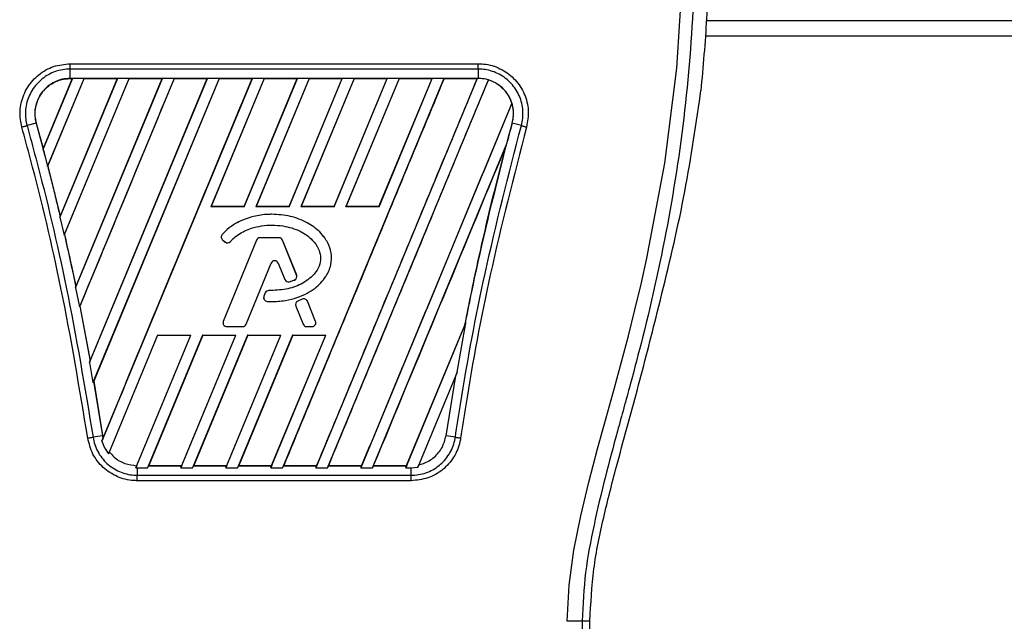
# Model space of a CAD drawing. Header units: millimetres. Extents: x -535 to 1155, y 0 to 326.
# Tile 112 of 116: x 1038 to 1074, y 228 to 249. Entities that reach past the tile are written whole.
import ezdxf

# ---------------------------------------------------------------- set-up
doc = ezdxf.new("R2010")
doc.units = ezdxf.units.MM

msp = doc.modelspace()

# ---------------------------------------------------------------- linework, layer by layer
at = {"color": 7, "linetype": 'Continuous', "lineweight": 25}
for p, q in [((1063.1921, 249.4622), (1141.2815, 249.4622)), ((1063.1493, 248.9174), (1141.2815, 248.9174)), ((1040.2597, 247.9054), (1054.9702, 247.9054)), ((1040.2597, 247.3767), (1040.2597, 247.7136)), ((1054.9702, 247.7136), (1040.2597, 247.7136)), ((1054.9702, 247.7136), (1054.9702, 247.3767)), ((1040.3413, 247.3762), (1039.2869, 244.8306)), ((1040.3352, 247.3721), (1039.2878, 244.8445)), ((1039.4483, 244.2024), (1040.7629, 247.3762)), ((1039.4547, 244.206), (1040.7657, 247.3721)), ((1041.9628, 247.3762), (1039.8904, 242.3731)), ((1041.9566, 247.3721), (1039.8995, 242.4073)), ((1040.0409, 241.7185), (1042.3844, 247.3762)), ((1040.0551, 241.7403), (1042.3871, 247.3721)), ((1054.9702, 247.3767), (1040.2597, 247.3767)), ((1040.2597, 247.3721), (1040.2597, 247.3767)), ((1040.2597, 247.3721), (1040.3352, 247.3721)), ((1040.3352, 247.3721), (1040.3413, 247.3762)), ((1040.7629, 247.3762), (1040.3413, 247.3762)), ((1040.4547, 239.8208), (1043.5842, 247.3762)), ((1040.4662, 239.8611), (1043.5781, 247.3721)), ((1044.0059, 247.3762), (1040.5929, 239.1366)), ((1040.7629, 247.3762), (1040.7657, 247.3721)), ((1040.7657, 247.3721), (1041.9566, 247.3721)), ((1040.9618, 237.1305), (1045.2057, 247.3762)), ((1040.9824, 237.1933), (1045.1996, 247.3721)), ((1045.6274, 247.3762), (1041.0823, 236.4034)), ((1045.6301, 247.3721), (1041.1108, 236.4591)), ((1041.4068, 234.2903), (1046.8272, 247.3762)), ((1041.9566, 247.3721), (1041.9628, 247.3762)), ((1042.3844, 247.3762), (1041.9628, 247.3762)), ((1042.3844, 247.3762), (1042.3871, 247.3721)), ((1042.3871, 247.3721), (1043.5781, 247.3721)), ((1043.5842, 247.3762), (1043.5781, 247.3721)), ((1044.0059, 247.3762), (1043.5842, 247.3762)), ((1044.0086, 247.3721), (1044.0059, 247.3762)), ((1044.0086, 247.3721), (1045.1996, 247.3721)), ((1045.2057, 247.3762), (1045.1996, 247.3721)), ((1045.6274, 247.3762), (1045.2057, 247.3762)), ((1047.2488, 247.3762), (1045.3311, 242.7464)), ((1047.2516, 247.3721), (1045.3381, 242.751)), ((1045.6301, 247.3721), (1045.6274, 247.3762)), ((1045.6301, 247.3721), (1046.8211, 247.3721)), ((1046.5278, 242.751), (1048.4426, 247.3721)), ((1046.5309, 242.7464), (1048.4487, 247.3762)), ((1046.8272, 247.3762), (1046.8211, 247.3721)), ((1047.2488, 247.3762), (1046.8272, 247.3762)), ((1048.8703, 247.3762), (1046.9526, 242.7464)), ((1048.8731, 247.3721), (1046.9596, 242.751)), ((1047.2516, 247.3721), (1047.2488, 247.3762)), ((1047.2516, 247.3721), (1048.4426, 247.3721)), ((1053.7348, 247.3762), (1047.9162, 233.329)), ((1048.1493, 242.751), (1050.064, 247.3721)), ((1048.1524, 242.7464), (1050.0702, 247.3762)), ((1048.4487, 247.3762), (1048.4426, 247.3721)), ((1048.8703, 247.3762), (1048.4487, 247.3762)), ((1050.4918, 247.3762), (1048.5741, 242.7464)), ((1050.4945, 247.3721), (1048.581, 242.751)), ((1048.8731, 247.3721), (1048.8703, 247.3762)), ((1048.8731, 247.3721), (1050.064, 247.3721)), ((1054.9346, 247.3762), (1049.1161, 233.329)), ((1049.5377, 233.329), (1055.3342, 247.323)), ((1049.7708, 242.751), (1051.6855, 247.3721)), ((1049.7739, 242.7464), (1051.6916, 247.3762)), ((1050.0702, 247.3762), (1050.064, 247.3721)), ((1050.4918, 247.3762), (1050.0702, 247.3762)), ((1052.1133, 247.3762), (1050.1955, 242.7464)), ((1052.116, 247.3721), (1050.2025, 242.751)), ((1050.4945, 247.3721), (1050.4918, 247.3762)), ((1050.4945, 247.3721), (1051.6855, 247.3721)), ((1051.3922, 242.751), (1053.307, 247.3721)), ((1051.3954, 242.7464), (1053.3131, 247.3762)), ((1051.6916, 247.3762), (1051.6855, 247.3721)), ((1052.1133, 247.3762), (1051.6916, 247.3762)), ((1052.116, 247.3721), (1052.1133, 247.3762)), ((1052.116, 247.3721), (1053.307, 247.3721)), ((1053.3131, 247.3762), (1053.307, 247.3721)), ((1053.7348, 247.3762), (1053.3131, 247.3762)), ((1053.7375, 247.3721), (1053.7348, 247.3762)), ((1053.7375, 247.3721), (1054.9285, 247.3721)), ((1054.9285, 247.3721), (1054.9346, 247.3762)), ((1054.9702, 247.3762), (1054.9346, 247.3762)), ((1054.9702, 247.3762), (1054.9702, 247.3767)), ((1055.3366, 247.318), (1055.3342, 247.323)), ((1062.9489, 246.5545), (1062.9933, 246.9298)), ((1056.185, 246.4803), (1050.7376, 233.329)), ((1056.185, 246.4803), (1056.1805, 246.4805)), ((1039.0338, 245.7667), (1038.7061, 245.6736)), ((1039.0381, 245.7679), (1039.0338, 245.7667)), ((1039.0338, 245.7667), (1039.35, 244.5908)), ((1039.0381, 245.7679), (1039.2878, 244.8445)), ((1056.196, 245.7668), (1056.1961, 245.7667)), ((1056.5238, 245.6736), (1056.1961, 245.7667)), ((1051.1592, 233.329), (1055.9782, 244.9632)), ((1055.9782, 244.9632), (1055.9567, 244.8998)), ((1039.2878, 244.8445), (1039.2869, 244.8306)), ((1039.35, 244.5908), (1039.4483, 244.2024)), ((1039.45, 244.2063), (1039.4483, 244.2024)), ((1039.45, 244.2063), (1039.4547, 244.206)), ((1039.4547, 244.206), (1039.8995, 242.4073)), ((1045.3311, 242.7464), (1045.3381, 242.751)), ((1046.5309, 242.7464), (1045.3311, 242.7464)), ((1046.5278, 242.751), (1045.3381, 242.751)), ((1046.5278, 242.751), (1046.5309, 242.7464)), ((1046.9526, 242.7464), (1046.9596, 242.751)), ((1048.1524, 242.7464), (1046.9526, 242.7464)), ((1048.1493, 242.751), (1046.9596, 242.751)), ((1047.5245, 242.4743), (1047.5245, 242.4748)), ((1048.1493, 242.751), (1048.1524, 242.7464)), ((1048.5741, 242.7464), (1048.581, 242.751)), ((1049.7739, 242.7464), (1048.5741, 242.7464)), ((1049.7708, 242.751), (1048.581, 242.751)), ((1049.7708, 242.751), (1049.7739, 242.7464)), ((1050.1955, 242.7464), (1050.2025, 242.751)), ((1051.3954, 242.7464), (1050.1955, 242.7464)), ((1051.3922, 242.751), (1050.2025, 242.751)), ((1051.3922, 242.751), (1051.3954, 242.7464)), ((1039.8904, 242.3731), (1039.8983, 242.3928)), ((1039.8904, 242.3731), (1040.0409, 241.7185)), ((1039.8995, 242.4073), (1039.8983, 242.3928)), ((1040.0504, 241.7407), (1040.0409, 241.7185)), ((1040.0504, 241.7407), (1040.0551, 241.7403)), ((1045.7407, 241.7459), (1045.7403, 241.7463)), ((1045.7561, 241.5499), (1045.7558, 241.5496)), ((1045.7558, 241.5496), (1045.8448, 241.4753)), ((1045.7561, 241.5499), (1045.8451, 241.4757)), ((1046.9748, 241.5425), (1045.7785, 238.6125)), ((1046.9752, 241.5423), (1045.7789, 238.6123)), ((1045.8451, 241.4757), (1045.8448, 241.4753)), ((1046.0368, 241.491), (1046.0371, 241.4907)), ((1046.9752, 241.5423), (1046.9748, 241.5425)), ((1047.1024, 241.6278), (1047.1024, 241.6283)), ((1047.7833, 241.6283), (1047.1024, 241.6283)), ((1047.7833, 241.6278), (1047.1024, 241.6278)), ((1047.7833, 241.6278), (1047.7833, 241.6283)), ((1047.9105, 241.5423), (1047.9109, 241.5425)), ((1048.4241, 240.2843), (1047.9105, 241.5423)), ((1048.4246, 240.2845), (1047.9109, 241.5425)), ((1046.6016, 238.5085), (1047.5024, 240.7147)), ((1046.6021, 238.5083), (1047.5029, 240.7145)), ((1047.5024, 240.7147), (1047.5029, 240.7145)), ((1047.7586, 240.7147), (1047.7582, 240.7145)), ((1047.7582, 240.7145), (1048.0009, 240.1201)), ((1047.7586, 240.7147), (1048.0013, 240.1203)), ((1048.0013, 240.1203), (1048.0009, 240.1201)), ((1048.1686, 240.0407), (1048.1687, 240.0403)), ((1048.3492, 240.1053), (1048.3494, 240.1049)), ((1048.4241, 240.2843), (1048.4246, 240.2845)), ((1040.4648, 239.8459), (1040.4547, 239.8208)), ((1040.4547, 239.8208), (1040.5929, 239.1366)), ((1040.4648, 239.8459), (1040.4662, 239.8611)), ((1047.2935, 239.6409), (1047.2449, 239.5246)), ((1047.294, 239.6407), (1047.2453, 239.5244)), ((1047.294, 239.6407), (1047.2935, 239.6409)), ((1047.4206, 239.725), (1047.4206, 239.7255)), ((1047.2453, 239.5244), (1047.2449, 239.5246)), ((1047.3641, 239.3342), (1047.3641, 239.3337)), ((1048.6278, 239.4153), (1048.4637, 239.3447)), ((1048.4639, 239.3443), (1048.4637, 239.3447)), ((1048.628, 239.4148), (1048.4639, 239.3443)), ((1048.628, 239.4148), (1048.6278, 239.4153)), ((1048.8095, 239.3405), (1048.8099, 239.3407)), ((1049.1068, 238.6123), (1048.8095, 239.3405)), ((1049.1072, 238.6125), (1048.8099, 239.3407)), ((1040.5929, 239.1366), (1040.6043, 239.1632)), ((1040.6043, 239.1632), (1040.9807, 237.1774)), ((1040.6089, 239.1628), (1040.6043, 239.1632)), ((1040.6089, 239.1628), (1040.9824, 237.1933)), ((1048.3909, 239.1661), (1048.3904, 239.1659)), ((1048.3904, 239.1659), (1048.6589, 238.5083)), ((1048.3909, 239.1661), (1048.6594, 238.5085)), ((1061.4247, 238.9361), (1061.4806, 239.1613)), ((1045.7789, 238.6123), (1045.7785, 238.6125)), ((1049.1068, 238.6123), (1049.1072, 238.6125)), ((1052.359, 233.329), (1054.5251, 238.5584)), ((1054.2085, 236.7761), (1054.5251, 238.5584)), ((1054.5251, 238.5584), (1054.4903, 238.4751)), ((1045.9061, 238.423), (1046.4744, 238.423)), ((1045.9061, 238.423), (1045.9061, 238.4225)), ((1045.9061, 238.4225), (1046.4744, 238.4225)), ((1046.4744, 238.423), (1046.4744, 238.4225)), ((1046.6016, 238.5085), (1046.6021, 238.5083)), ((1048.6594, 238.5085), (1048.6589, 238.5083)), ((1048.7866, 238.423), (1048.9796, 238.423)), ((1048.7866, 238.423), (1048.7866, 238.4225)), ((1048.7866, 238.4225), (1048.9796, 238.4225)), ((1048.9796, 238.423), (1048.9796, 238.4225)), ((1052.387, 233.4116), (1054.4859, 238.4764)), ((1054.4903, 238.4751), (1054.4859, 238.4764)), ((1043.4131, 238.116), (1041.6396, 233.8343)), ((1042.6305, 233.3299), (1044.613, 238.116)), ((1045.0346, 238.116), (1043.0518, 233.329)), ((1045.0379, 238.1112), (1043.0922, 233.4116)), ((1043.4131, 238.116), (1044.613, 238.116)), ((1044.2516, 233.329), (1046.2345, 238.116)), ((1044.2796, 233.4116), (1046.2272, 238.1112)), ((1046.6561, 238.116), (1044.6733, 233.329)), ((1046.6593, 238.1112), (1044.7137, 233.4116)), ((1045.0346, 238.116), (1046.2345, 238.116)), ((1045.0379, 238.1112), (1045.0346, 238.116)), ((1045.0379, 238.1112), (1046.2272, 238.1112)), ((1045.8731, 233.329), (1047.8559, 238.116)), ((1045.9011, 233.4116), (1047.8487, 238.1112)), ((1046.2345, 238.116), (1046.2272, 238.1112)), ((1048.2776, 238.116), (1046.2948, 233.329)), ((1048.2808, 238.1112), (1046.3351, 233.4116)), ((1046.6561, 238.116), (1047.8559, 238.116)), ((1046.6593, 238.1112), (1046.6561, 238.116)), ((1046.6593, 238.1112), (1047.8487, 238.1112)), ((1047.4946, 233.329), (1049.4774, 238.116)), ((1047.5226, 233.4116), (1049.4702, 238.1112)), ((1047.8559, 238.116), (1047.8487, 238.1112)), ((1048.2776, 238.116), (1049.4774, 238.116)), ((1048.2808, 238.1112), (1048.2776, 238.116)), ((1048.2808, 238.1112), (1049.4702, 238.1112)), ((1049.4774, 238.116), (1049.4702, 238.1112)), ((1040.9807, 237.1774), (1040.9618, 237.1305)), ((1040.9618, 237.1305), (1041.0823, 236.4034)), ((1040.9807, 237.1774), (1040.9824, 237.1933)), ((1054.2085, 236.7761), (1052.7896, 233.3507)), ((1054.1562, 236.6484), (1054.2085, 236.7761)), ((1041.0823, 236.4034), (1041.1062, 236.4596)), ((1041.1062, 236.4596), (1041.4216, 234.4899)), ((1041.1108, 236.4591), (1041.1062, 236.4596)), ((1041.1108, 236.4591), (1041.426, 234.4905)), ((1053.8083, 234.4899), (1054.1562, 236.6484)), ((1041.4216, 234.4899), (1041.0854, 234.4349)), ((1041.443, 234.3801), (1041.4068, 234.2903)), ((1041.426, 234.4905), (1041.4216, 234.4899)), ((1041.4216, 234.4899), (1041.443, 234.3801)), ((1041.426, 234.4905), (1041.4441, 234.3946)), ((1041.443, 234.3801), (1041.4441, 234.3946)), ((1054.1445, 234.4349), (1053.8083, 234.4899)), ((1041.6396, 233.8343), (1041.67, 233.9046)), ((1042.6611, 233.4073), (1042.6305, 233.3299)), ((1042.6305, 233.3299), (1042.6782, 233.329)), ((1042.6782, 233.329), (1042.6782, 233.0616)), ((1042.6782, 233.329), (1043.0518, 233.329)), ((1043.0518, 233.329), (1043.0856, 233.4072)), ((1043.0922, 233.4116), (1043.0856, 233.4072)), ((1043.0856, 233.4072), (1044.2825, 233.4072)), ((1043.0922, 233.4116), (1044.2796, 233.4116)), ((1044.2825, 233.4072), (1044.2516, 233.329)), ((1044.2516, 233.329), (1044.6733, 233.329)), ((1044.2825, 233.4072), (1044.2796, 233.4116)), ((1044.6733, 233.329), (1044.7071, 233.4072)), ((1044.7137, 233.4116), (1044.7071, 233.4072)), ((1044.7071, 233.4072), (1045.904, 233.4072)), ((1044.7137, 233.4116), (1045.9011, 233.4116)), ((1045.904, 233.4072), (1045.8731, 233.329)), ((1045.8731, 233.329), (1046.2948, 233.329)), ((1045.904, 233.4072), (1045.9011, 233.4116)), ((1046.2948, 233.329), (1046.3286, 233.4072)), ((1046.3351, 233.4116), (1046.3286, 233.4072)), ((1046.3286, 233.4072), (1047.5255, 233.4072)), ((1046.3351, 233.4116), (1047.5226, 233.4116)), ((1047.5255, 233.4072), (1047.4946, 233.329)), ((1047.4946, 233.329), (1047.9162, 233.329)), ((1047.5255, 233.4072), (1047.5226, 233.4116)), ((1047.9162, 233.329), (1047.9501, 233.4072)), ((1047.9566, 233.4116), (1047.9501, 233.4072)), ((1047.9501, 233.4072), (1049.147, 233.4072)), ((1047.9566, 233.4116), (1049.1441, 233.4116)), ((1049.1161, 233.329), (1049.147, 233.4072)), ((1049.1161, 233.329), (1049.5377, 233.329)), ((1049.1441, 233.4116), (1049.147, 233.4072)), ((1049.5715, 233.4072), (1049.5377, 233.329)), ((1049.5715, 233.4072), (1049.5781, 233.4116)), ((1049.5715, 233.4072), (1050.7685, 233.4072)), ((1049.5781, 233.4116), (1050.7655, 233.4116)), ((1050.7376, 233.329), (1050.7685, 233.4072)), ((1050.7376, 233.329), (1051.1592, 233.329)), ((1050.7655, 233.4116), (1050.7685, 233.4072)), ((1051.193, 233.4072), (1051.1592, 233.329)), ((1051.193, 233.4072), (1051.1996, 233.4116)), ((1051.193, 233.4072), (1052.3899, 233.4072)), ((1051.1996, 233.4116), (1052.387, 233.4116)), ((1052.3899, 233.4072), (1052.359, 233.329)), ((1052.359, 233.329), (1052.5517, 233.329)), ((1052.3899, 233.4072), (1052.387, 233.4116)), ((1052.5517, 233.329), (1052.7896, 233.3507)), ((1052.5517, 233.0616), (1052.5517, 233.329)), ((1052.7896, 233.3507), (1052.827, 233.4374)), ((1042.6782, 233.0616), (1052.5517, 233.0616)), ((1052.5517, 232.8652), (1042.6782, 232.8652)), ((1058.7138, 227.8085), (1058.9979, 227.8085)), ((1058.9979, 221.0166), (1058.9979, 227.8085))]:
    msp.add_line(p, q, dxfattribs=at)
at = {"color": 7, "linetype": 'Continuous', "lineweight": 25, "flags": 128}
msp.add_lwpolyline([(1058.1711, 227.7934), (1058.2417, 229.0959), (1058.4198, 230.3589), (1058.6658, 231.5958), (1058.9553, 232.8151), (1059.2694, 234.0152), (1059.5765, 235.1332), (1059.8769, 236.2134), (1060.1344, 237.1522), (1060.3829, 238.0927), (1060.6182, 239.0287), (1060.8383, 239.9559), (1061.0474, 240.8931), (1061.6901, 244.3207), (1062.1263, 247.7495), (1062.3447, 251.1718)], dxfattribs=at)
at = {"color": 7, "linetype": 'Continuous', "lineweight": 25}
for centre, radius, start, end in [((1054.9702, 246.1047), 1.2715, 73.36401, 90), ((1054.9702, 246.1047), 1.2715, 344.58733, 17.18009), ((1148.1852, 220.4068), 95.4209, 164.587332, 165.087235), ((947.0446, 220.4068), 95.4209, 14.681483, 14.830401), ((1045.8441, 241.6554), 0.1379, 138.8059, 230.16689), ((1045.8441, 241.6554), 0.1374, 138.8059, 230.16689), ((1045.9331, 241.5812), 0.1379, 230.16689, 318.97709), ((1045.9331, 241.5812), 0.1374, 230.16689, 318.97709), ((1047.1024, 241.4904), 0.1379, 90, 157.79071), ((1047.1024, 241.4904), 0.1374, 90, 157.79071), ((1047.7833, 241.4904), 0.1379, 22.20929, 90), ((1047.7833, 241.4904), 0.1374, 22.20929, 90), ((1047.6305, 240.6624), 0.1384, 22.20926, 157.79071), ((1047.6305, 240.6624), 0.1379, 22.20926, 157.79071), ((1048.1285, 240.1722), 0.1379, 202.20926, 286.93498), ((1048.1285, 240.1722), 0.1374, 202.20926, 286.93498), ((1048.2969, 240.2324), 0.1374, 292.3787, 22.20929), ((1048.2969, 240.2324), 0.1379, 292.3787, 22.20929), ((1047.4207, 239.5876), 0.1379, 90.035, 157.29049), ((1047.4207, 239.5876), 0.1374, 90.035, 157.29049), ((1047.3721, 239.4714), 0.1379, 157.29049, 266.67135), ((1047.3721, 239.4714), 0.1374, 157.29049, 266.67135), ((1048.5181, 239.218), 0.1379, 113.24584, 202.20927), ((1048.5181, 239.218), 0.1374, 113.24584, 202.20927), ((1048.6823, 239.2886), 0.1379, 22.20926, 113.24584), ((1048.6823, 239.2886), 0.1374, 22.20926, 113.24584), ((1045.9061, 238.5604), 0.1379, 157.79071, 270), ((1045.9061, 238.5604), 0.1374, 157.79071, 270), ((1048.9796, 238.5604), 0.1379, 270, 22.20926), ((1048.9796, 238.5604), 0.1374, 270, 22.20926), ((1046.4744, 238.5604), 0.1374, 270, 337.79071), ((1046.4744, 238.5604), 0.1379, 270, 337.79071), ((1048.7866, 238.5604), 0.1379, 202.20927, 270), ((1048.7866, 238.5604), 0.1374, 202.20927, 270)]:
    msp.add_arc(centre, radius, start, end, dxfattribs=at)
for points, knots in [([(1060.204, 271.0602), (1060.1837, 271.0542), (1060.1434, 271.0423), (1060.1147, 270.924), (1060.1143, 270.7197), (1060.1467, 270.4177), (1060.2105, 270.0231), (1060.3021, 269.5475), (1060.4162, 269.0045), (1060.5894, 268.215), (1060.8338, 267.1324), (1061.1334, 265.772), (1061.4383, 264.3529), (1061.8948, 262.1097), (1062.3911, 259.0297), (1062.7418, 255.1045), (1062.8033, 251.0117), (1062.5282, 246.7539), (1061.8889, 242.3604), (1061.1276, 238.8928), (1060.4504, 236.3343), (1059.9856, 234.6513), (1059.5329, 232.9662), (1059.1319, 231.2713), (1058.7989, 229.5554), (1058.7422, 228.392), (1058.7138, 227.8085)], [0, 0, 0, 0, 0.0154023, 0.0306186, 0.0458978, 0.0611515, 0.0763524, 0.0916759, 0.1069667, 0.1223964, 0.1531196, 0.1841395, 0.2146453, 0.2457555, 0.3295656, 0.4129092, 0.4960821, 0.5895924, 0.6838677, 0.7780859, 0.8151003, 0.8521196, 0.8891029, 0.926018, 0.9628961, 1, 1, 1, 1]), ([(1063.2764, 252.1475), (1063.2608, 251.2772), (1063.2295, 249.5346), (1063.0721, 247.7988), (1062.9933, 246.9298)], [0, 0, 0, 0, 0.4994117, 1, 1, 1, 1]), ([(1038.5194, 245.6216), (1038.4992, 245.7111), (1038.4342, 245.998), (1038.4663, 246.5047), (1038.6992, 247.0759), (1039.1104, 247.5343), (1039.6506, 247.8455), (1040.0567, 247.8854), (1040.2597, 247.9054)], [0, 0, 0, 0, 0.08320713, 0.2665167, 0.44984543, 0.63320002, 0.81658718, 1, 1, 1, 1]), ([(1054.9702, 247.9054), (1055.062, 247.9011), (1055.356, 247.8875), (1055.8362, 247.7219), (1056.3251, 247.3457), (1056.6579, 246.8277), (1056.8144, 246.2244), (1056.7451, 245.8225), (1056.7104, 245.6215)], [0, 0, 0, 0, 0.0833374, 0.2666908, 0.4500227, 0.6333366, 0.8166497, 1, 1, 1, 1]), ([(1040.2597, 247.7136), (1040.2597, 247.7136), (1040.0792, 247.7136), (1039.7152, 247.6518), (1039.2331, 247.3841), (1038.8664, 246.9719), (1038.657, 246.4619), (1038.6337, 246.0107), (1038.6843, 245.7526), (1038.7061, 245.6737), (1038.7061, 245.6736)], [0, 0, 0, 0, 0.0000055, 0.1834583, 0.3668775, 0.5502427, 0.7335551, 0.916819, 0.9999945, 1, 1, 1, 1]), ([(1056.5238, 245.6736), (1056.5238, 245.6737), (1056.5718, 245.8475), (1056.609, 246.2144), (1056.4795, 246.75), (1056.1798, 247.2132), (1055.7439, 247.5509), (1055.3149, 247.6936), (1055.0522, 247.7136), (1054.9702, 247.7136), (1054.9702, 247.7136)], [0, 0, 0, 0, 0.0000055, 0.1832742, 0.3665623, 0.5498794, 0.7332389, 0.9166359, 0.9999945, 1, 1, 1, 1]), ([(1040.2597, 247.3767), (1040.1632, 247.3703), (1039.9679, 247.3574), (1039.6941, 247.2554), (1039.4455, 247.0967), (1039.2491, 246.8937), (1039.0935, 246.6402), (1038.9971, 246.3466), (1038.9754, 246.0385), (1039.0163, 245.8478), (1039.0338, 245.7667)], [0, 0, 0, 0, 0.1237655, 0.2503736, 0.3703256, 0.5005035, 0.6094744, 0.7500718, 0.8937812, 1, 1, 1, 1]), ([(1039.0381, 245.7679), (1039.0256, 245.8212), (1038.9809, 246.0128), (1038.9942, 246.359), (1039.1296, 246.7132), (1039.3537, 247.014), (1039.6544, 247.2449), (1039.9909, 247.3599), (1040.1962, 247.3692), (1040.2597, 247.3721)], [0, 0, 0, 0, 0.0706224, 0.2538188, 0.4370182, 0.5516914, 0.7348755, 0.9180598, 1, 1, 1, 1]), ([(1044.0086, 247.3721), (1043.3757, 245.8434), (1042.2426, 243.1069), (1041.1092, 240.3705), (1040.6089, 239.1628)], [0, 0, 0, 0, 0.5586506, 1, 1, 1, 1]), ([(1041.4441, 234.3946), (1042.3403, 236.5575), (1044.1326, 240.8834), (1045.9249, 245.2092), (1046.8211, 247.3721)], [0, 0, 0, 0, 0.4999993, 1, 1, 1, 1]), ([(1053.7375, 247.3721), (1052.7739, 245.0454), (1050.8468, 240.3919), (1048.92, 235.7383), (1047.9566, 233.4116)], [0, 0, 0, 0, 0.5000012, 1, 1, 1, 1]), ([(1054.9285, 247.3721), (1053.9645, 245.0453), (1052.0365, 240.3917), (1050.1082, 235.7383), (1049.1441, 233.4116)], [0, 0, 0, 0, 0.50000118, 1, 1, 1, 1]), ([(1049.5781, 233.4116), (1050.5377, 235.7293), (1052.4571, 240.3648), (1054.3767, 245.0003), (1055.3366, 247.318)], [0, 0, 0, 0, 0.49999481, 1, 1, 1, 1]), ([(1056.1961, 245.7667), (1056.2155, 245.8606), (1056.2551, 246.0522), (1056.2295, 246.3489), (1056.139, 246.6359), (1055.9854, 246.8893), (1055.7802, 247.0996), (1055.5363, 247.2554), (1055.2607, 247.3575), (1055.067, 247.3703), (1054.9702, 247.3767)], [0, 0, 0, 0, 0.1226685, 0.2503669, 0.3773233, 0.5066033, 0.6272913, 0.7516804, 0.8758155, 1, 1, 1, 1]), ([(1056.1805, 246.4805), (1056.1656, 246.5234), (1056.1042, 246.7004), (1055.9178, 246.9798), (1055.6246, 247.2125), (1055.4138, 247.2897), (1055.3366, 247.318)], [0, 0, 0, 0, 0.1103691, 0.4554647, 0.8005267, 1, 1, 1, 1]), ([(1056.1805, 246.4805), (1055.2781, 244.3023), (1053.4733, 239.9458), (1051.6681, 235.5896), (1050.7655, 233.4116)], [0, 0, 0, 0, 0.50000151, 1, 1, 1, 1]), ([(1061.4806, 239.1613), (1061.7808, 240.3813), (1062.3822, 242.8251), (1062.7598, 245.31), (1062.9489, 246.5545)], [0, 0, 0, 0, 0.49918594, 1, 1, 1, 1]), ([(1040.8939, 234.4052), (1040.5941, 236.21), (1040.0326, 239.5892), (1039.1463, 243.3119), (1038.6239, 245.2367), (1038.5194, 245.6216)], [0, 0, 0, 0, 0.4783741, 0.8956847, 1, 1, 1, 1]), ([(1038.7061, 245.6736), (1038.8108, 245.2879), (1039.3342, 243.359), (1040.2219, 239.6288), (1040.7848, 236.243), (1041.0854, 234.4349)], [0, 0, 0, 0, 0.1043199, 0.5216962, 1, 1, 1, 1]), ([(1054.1445, 234.4349), (1054.2052, 234.8301), (1054.5089, 236.8067), (1055.2083, 240.5768), (1056.066, 243.9001), (1056.5238, 245.6736)], [0, 0, 0, 0, 0.1043778, 0.5220268, 1, 1, 1, 1]), ([(1056.7104, 245.6215), (1056.2535, 243.8518), (1055.3971, 240.5353), (1054.6996, 236.7727), (1054.3966, 234.7997), (1054.336, 234.4053)], [0, 0, 0, 0, 0.4778978, 0.8956147, 1, 1, 1, 1]), ([(1054.4903, 238.4751), (1054.5701, 238.8809), (1054.7303, 239.6949), (1054.9881, 240.8995), (1055.2601, 242.1011), (1055.5441, 243.2816), (1055.8544, 244.5079), (1056.0774, 245.3294), (1056.1961, 245.7667)], [0, 0, 0, 0, 0.165626, 0.3322637, 0.4933703, 0.6590619, 0.8185207, 1, 1, 1, 1]), ([(1056.5238, 245.6736), (1056.5367, 245.67), (1056.5624, 245.6627), (1056.6087, 245.6497), (1056.6585, 245.6359), (1056.6931, 245.6263), (1056.7104, 245.6215)], [0, 0, 0, 0, 0.25, 0.4999999, 0.75, 1, 1, 1, 1]), ([(1051.1996, 233.4116), (1051.9923, 235.3262), (1053.5777, 239.1556), (1055.1637, 242.985), (1055.9567, 244.8998)], [0, 0, 0, 0, 0.4999874, 1, 1, 1, 1]), ([(1055.9567, 244.8998), (1055.5601, 243.3261), (1055.0231, 241.1953), (1054.5973, 239.0399), (1054.4859, 238.4764)], [0, 0, 0, 0, 0.738548, 1, 1, 1, 1]), ([(1039.45, 244.2063), (1039.5011, 244.0062), (1039.5998, 243.6201), (1039.7494, 243.0156), (1039.8462, 242.6109), (1039.8983, 242.3928)], [0, 0, 0, 0, 0.33173267, 0.63995822, 1, 1, 1, 1]), ([(1047.5245, 242.4748), (1047.481, 242.4741), (1047.2623, 242.4707), (1046.9047, 242.4175), (1046.3684, 242.2427), (1045.9807, 242.0057), (1045.7759, 241.7846), (1045.7403, 241.7463)], [0, 0, 0, 0, 0.0660895, 0.3315654, 0.5433039, 0.9206958, 1, 1, 1, 1]), ([(1047.5245, 242.4743), (1047.481, 242.4737), (1047.2623, 242.4703), (1046.9047, 242.4171), (1046.3685, 242.2422), (1045.981, 242.0053), (1045.7762, 241.7843), (1045.7407, 241.7459)], [0, 0, 0, 0, 0.0661031, 0.3316338, 0.543369, 0.9207507, 1, 1, 1, 1]), ([(1047.3641, 239.3337), (1047.4076, 239.3317), (1047.626, 239.3219), (1047.9922, 239.3494), (1048.4332, 239.4587), (1048.7923, 239.6138), (1049.0792, 239.7967), (1049.3026, 240.0005), (1049.5153, 240.2701), (1049.6834, 240.6352), (1049.6892, 241.071), (1049.5771, 241.3984), (1049.4272, 241.6462), (1049.1988, 241.9143), (1048.8788, 242.1453), (1048.51, 242.3108), (1048.0855, 242.4418), (1047.7507, 242.4615), (1047.5245, 242.4748)], [0, 0, 0, 0, 0.0216485, 0.1085696, 0.181144, 0.2464075, 0.3019116, 0.3494067, 0.395787, 0.4720387, 0.5441864, 0.6064196, 0.6414469, 0.6875628, 0.7804714, 0.8342793, 0.8880601, 1, 1, 1, 1]), ([(1047.3641, 239.3342), (1047.4076, 239.3322), (1047.626, 239.3224), (1047.9922, 239.3499), (1048.4332, 239.4592), (1048.7921, 239.6142), (1049.079, 239.7972), (1049.3023, 240.0008), (1049.5149, 240.2704), (1049.6829, 240.6354), (1049.6887, 241.071), (1049.5766, 241.3983), (1049.4268, 241.646), (1049.1985, 241.9139), (1048.8785, 242.1449), (1048.5098, 242.3104), (1048.0854, 242.4413), (1047.7507, 242.461), (1047.5245, 242.4743)], [0, 0, 0, 0, 0.021654, 0.108597, 0.1811744, 0.2464393, 0.3019418, 0.3494353, 0.3958126, 0.4720538, 0.5441906, 0.6064137, 0.6414373, 0.6875521, 0.7804583, 0.8342673, 0.8880492, 1, 1, 1, 1]), ([(1046.0368, 241.491), (1046.0664, 241.523), (1046.213, 241.6814), (1046.472, 241.8476), (1046.8286, 241.9895), (1047.2853, 242.0956), (1047.7858, 242.0914), (1048.2495, 241.9903), (1048.6271, 241.8435), (1048.9736, 241.5998), (1049.2063, 241.2683), (1049.3001, 240.9682), (1049.2708, 240.6671), (1049.1158, 240.3591), (1048.8613, 240.1284), (1048.5054, 239.8969), (1048.0249, 239.7448), (1047.6264, 239.7318), (1047.4206, 239.725)], [0, 0, 0, 0, 0.0204815, 0.1012371, 0.1411481, 0.2005339, 0.3202598, 0.3720973, 0.4227446, 0.5098339, 0.5661373, 0.6101353, 0.6545125, 0.7046097, 0.7684411, 0.8131858, 0.9035777, 1, 1, 1, 1]), ([(1046.0371, 241.4907), (1046.0668, 241.5227), (1046.2133, 241.6811), (1046.4723, 241.8472), (1046.8288, 241.989), (1047.2854, 242.0951), (1047.7858, 242.0909), (1048.2494, 241.9898), (1048.6269, 241.8431), (1048.9733, 241.5995), (1049.2058, 241.2681), (1049.2996, 240.9682), (1049.2703, 240.6672), (1049.1154, 240.3594), (1048.861, 240.1287), (1048.5052, 239.8973), (1048.0248, 239.7453), (1047.6263, 239.7322), (1047.4206, 239.7255)], [0, 0, 0, 0, 0.0204876, 0.1012466, 0.1411592, 0.2005511, 0.320289, 0.3721273, 0.4227766, 0.5098651, 0.5661571, 0.6101424, 0.654507, 0.7045939, 0.7684171, 0.8131629, 0.9035569, 1, 1, 1, 1]), ([(1040.0504, 241.7407), (1040.1213, 241.4279), (1040.2643, 240.7974), (1040.3976, 240.1647), (1040.4648, 239.8459)], [0, 0, 0, 0, 0.49605747, 1, 1, 1, 1]), ([(1040.0551, 241.7403), (1040.173, 241.2158), (1040.3138, 240.5902), (1040.445, 239.9625), (1040.4662, 239.8611)], [0, 0, 0, 0, 0.8384081, 1, 1, 1, 1]), ([(1048.1686, 240.0407), (1048.1894, 240.0473), (1048.2302, 240.0602), (1048.2905, 240.0818), (1048.3296, 240.0975), (1048.3492, 240.1053)], [0, 0, 0, 0, 0.340666, 0.67017272, 1, 1, 1, 1]), ([(1048.1687, 240.0403), (1048.1895, 240.0468), (1048.2304, 240.0597), (1048.2906, 240.0813), (1048.3298, 240.097), (1048.3494, 240.1049)], [0, 0, 0, 0, 0.3405858, 0.6701326, 1, 1, 1, 1]), ([(1058.9979, 227.8085), (1059.0286, 228.4353), (1059.09, 229.6921), (1059.4796, 231.5433), (1060.0277, 233.6927), (1060.7168, 236.1469), (1061.1887, 238.0064), (1061.4247, 238.9361)], [0, 0, 0, 0, 0.1646695, 0.3302102, 0.4957845, 0.747913, 1, 1, 1, 1]), ([(1042.6782, 232.8652), (1042.6342, 232.8662), (1042.3885, 232.8719), (1041.9434, 232.9844), (1041.4302, 233.3221), (1041.0427, 233.8113), (1040.9435, 234.2072), (1040.8939, 234.4052)], [0, 0, 0, 0, 0.05157188, 0.28848308, 0.52553485, 0.76276029, 1, 1, 1, 1]), ([(1041.0854, 234.4349), (1041.0854, 234.4349), (1041.1121, 234.2564), (1041.2269, 233.9057), (1041.5626, 233.4687), (1042.0234, 233.167), (1042.4198, 233.0696), (1042.639, 233.0616), (1042.6782, 233.0616), (1042.6782, 233.0616)], [0, 0, 0, 0, 0.0000072, 0.2373779, 0.4746162, 0.7116191, 0.9484337, 0.9999928, 1, 1, 1, 1]), ([(1041.4068, 234.2903), (1041.434, 234.21), (1041.4892, 234.0466), (1041.5889, 233.9058), (1041.6396, 233.8343)], [0, 0, 0, 0, 0.49167818, 1, 1, 1, 1]), ([(1052.5517, 233.0616), (1052.5517, 233.0616), (1052.7317, 233.0616), (1053.0946, 233.1232), (1053.5757, 233.3899), (1053.9424, 233.8007), (1054.0981, 234.1789), (1054.1386, 234.3955), (1054.1445, 234.4349), (1054.1445, 234.4349)], [0, 0, 0, 0, 0.0000072, 0.236697, 0.4734509, 0.7103734, 0.9475589, 0.9999928, 1, 1, 1, 1]), ([(1054.336, 234.4053), (1054.3284, 234.3613), (1054.2864, 234.1182), (1054.1092, 233.6939), (1053.7, 233.2361), (1053.1599, 232.9251), (1052.7544, 232.8852), (1052.5517, 232.8652)], [0, 0, 0, 0, 0.052396, 0.2895037, 0.5264141, 0.7632194, 1, 1, 1, 1]), ([(1052.827, 233.4374), (1052.8833, 233.4524), (1053.0845, 233.5059), (1053.3968, 233.6962), (1053.6952, 234.0498), (1053.7706, 234.3432), (1053.8083, 234.4899)], [0, 0, 0, 0, 0.11454619, 0.40964553, 0.70479595, 1, 1, 1, 1]), ([(1054.1445, 234.4349), (1054.1577, 234.4328), (1054.1841, 234.4285), (1054.2316, 234.4211), (1054.2827, 234.4133), (1054.3182, 234.4079), (1054.336, 234.4053)], [0, 0, 0, 0, 0.25, 0.5, 0.75, 1, 1, 1, 1]), ([(1041.67, 233.9046), (1041.7271, 233.8391), (1041.8829, 233.6606), (1042.2226, 233.4578), (1042.5168, 233.4239), (1042.6611, 233.4073)], [0, 0, 0, 0, 0.2281145, 0.6214095, 1, 1, 1, 1]), ([(1058.7138, 227.8085), (1058.7013, 227.8067), (1058.6756, 227.803), (1058.5474, 227.798), (1058.3709, 227.7945), (1058.2361, 227.7938), (1058.1711, 227.7934)], [0, 0, 0, 0, 0.2412015, 0.5, 0.7587985, 1, 1, 1, 1]), ([(1058.7138, 227.8085), (1058.7157, 227.0741), (1058.7196, 225.5805), (1058.7274, 223.3034), (1058.7364, 220.9863), (1058.7464, 218.7556), (1058.7567, 216.6389), (1058.7646, 215.1256), (1058.7701, 214.1107), (1058.773, 213.5878), (1058.776, 213.0549), (1058.779, 212.5119), (1058.7821, 211.9588), (1058.7853, 211.4042), (1058.7887, 210.8182), (1058.7925, 210.1706), (1058.7969, 209.423), (1058.8019, 208.5754), (1058.8073, 207.6669), (1058.8133, 206.6592), (1058.82, 205.5752), (1058.8287, 204.4191), (1058.8401, 203.3273), (1058.8562, 202.3271), (1058.8791, 201.4228), (1058.9129, 200.5761), (1058.9526, 199.8867), (1058.9927, 199.3114), (1059.0297, 198.8442), (1059.0622, 198.4421), (1059.0938, 198.1841), (1059.1181, 198.0772), (1059.1385, 198.0243), (1059.1551, 197.9978), (1059.1727, 197.9838), (1059.1847, 197.9837), (1059.1908, 197.9837)], [0, 0, 0, 0, 0.06946876, 0.14129082, 0.21546943, 0.28878046, 0.35249328, 0.41592792, 0.43212319, 0.44863682, 0.46546884, 0.48261925, 0.50008806, 0.51787528, 0.53516899, 0.55562395, 0.57924015, 0.60601761, 0.63595633, 0.6653451, 0.70151587, 0.73871879, 0.77505525, 0.80544439, 0.8348007, 0.86386977, 0.89313471, 0.91269266, 0.93347159, 0.95287654, 0.9643483, 0.97519881, 0.98089522, 0.9869973, 0.99335869, 1, 1, 1, 1])]:
    msp.add_open_spline(points, degree=3, knots=knots, dxfattribs=at)
for points in [[(1040.2597, 247.7136), (1040.2597, 247.7268), (1040.2597, 247.7532), (1040.2597, 247.8008), (1040.2597, 247.8519), (1040.2597, 247.8876), (1040.2597, 247.9054)], [(1054.9702, 247.7136), (1054.9702, 247.7268), (1054.9702, 247.7532), (1054.9702, 247.8008), (1054.9702, 247.8519), (1054.9702, 247.8876), (1054.9702, 247.9054)], [(1038.5194, 245.6216), (1038.5368, 245.6264), (1038.5714, 245.6359), (1038.6211, 245.6498), (1038.6675, 245.6627), (1038.6932, 245.67), (1038.7061, 245.6736)], [(1040.8939, 234.4052), (1040.9117, 234.4079), (1040.9472, 234.4132), (1040.9983, 234.421), (1041.0458, 234.4285), (1041.0722, 234.4328), (1041.0854, 234.4349)], [(1042.6782, 232.8652), (1042.6782, 232.8834), (1042.6782, 232.9196), (1042.6782, 232.972), (1042.6782, 233.0208), (1042.6782, 233.048), (1042.6782, 233.0616)], [(1052.5517, 232.8652), (1052.5517, 232.8834), (1052.5517, 232.9196), (1052.5517, 232.972), (1052.5517, 233.0208), (1052.5517, 233.048), (1052.5517, 233.0616)]]:
    msp.add_open_spline(points, degree=3, dxfattribs=at)

doc.saveas('drawing.dxf')
